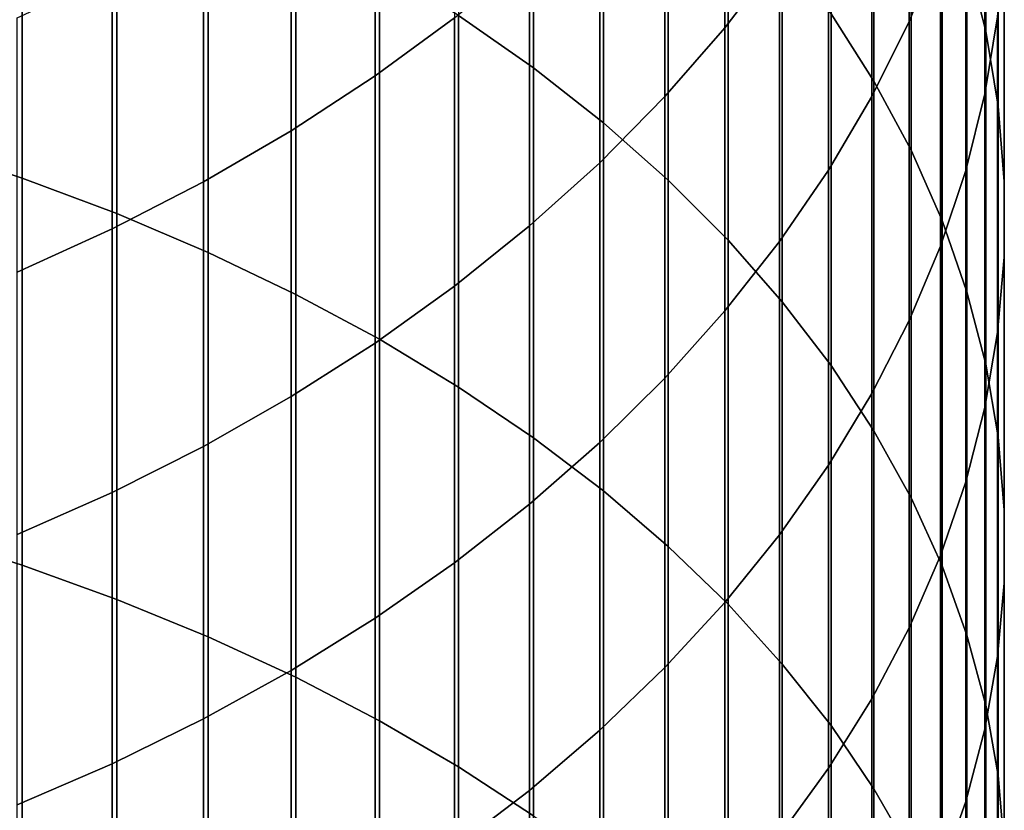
# Model space of a CAD drawing. Header units: metres. Extents: x -28 to 70, y -212 to 27.
# Tile 53 of 220: x 5.87 to 11.95, y -35.41 to -30.52. Entities that reach past the tile are written whole.
import ezdxf

# ---------------------------------------------------------------- set-up
doc = ezdxf.new("R2010")
doc.units = ezdxf.units.M
doc.layers.add('solid_10_261_012_XXX', color=7, linetype='CONTINUOUS')

msp = doc.modelspace()

# ---------------------------------------------------------------- linework, layer by layer
at = {"layer": 'solid_10_261_012_XXX'}
for points in [[(11.715095, -28.11812, 350.170502), (11.715095, -30.135384, 352.10675), (11.830687, -30.594961, 351.614655), (11.830687, -28.590969, 349.691132)], [(8.575907, -28.254433, 358.455627), (8.575907, -30.497952, 360.385071), (9.037462, -30.821123, 359.998749), (9.037462, -28.588036, 358.078278)], [(11.552008, -28.254414, 342.493958), (11.552008, -30.061943, 344.429352), (11.358356, -30.534599, 343.975677), (11.358356, -28.739286, 342.053345)], [(10.875484, -28.364403, 354.002991), (10.875484, -30.486259, 355.931091), (11.14072, -30.903254, 355.459412), (11.14072, -28.794127, 353.542877)], [(10.557803, -28.425774, 338.854095), (10.557803, -30.133818, 340.786163), (10.22066, -30.57357, 340.386566), (10.22066, -28.876278, 338.466675)], [(9.037462, -28.588036, 358.078278), (9.037462, -30.821123, 359.998749), (9.469481, -31.16069, 359.592804), (9.469481, -28.938564, 357.681763)], [(11.904513, -28.607, 345.825836), (11.904513, -30.505407, 347.750366), (11.825533, -30.981956, 347.267273), (11.825533, -29.096567, 345.355957)], [(11.830687, -28.590969, 349.691132), (11.830687, -30.594961, 351.614655), (11.907613, -31.058298, 351.11853), (11.907613, -29.067682, 349.207855)], [(11.358356, -28.739286, 342.053345), (11.358356, -30.534599, 343.975677), (11.127584, -30.998499, 343.530396), (11.127584, -29.215174, 341.620911)], [(11.14072, -28.794127, 353.542877), (11.14072, -30.903254, 355.459412), (11.369547, -31.329605, 354.977142), (11.369547, -29.233492, 353.072418)], [(10.22066, -28.876278, 338.466675), (10.22066, -30.57357, 340.386566), (9.850112, -30.998344, 340.00058), (9.850112, -29.311436, 338.092438)], [(8.550674, -28.90448, 335.140503), (8.550674, -30.510908, 337.060883), (8.059649, -30.87104, 336.75116), (8.059649, -29.272938, 334.840729)], [(9.469481, -28.938564, 357.681763), (9.469481, -31.16069, 359.592804), (9.870549, -31.515543, 359.16861), (9.870549, -29.304871, 357.267426)], [(5.27688, -28.958206, 362.225739), (5.27688, -31.304441, 364.134552), (5.880963, -31.502405, 363.884308), (5.880963, -29.16293, 361.980988)], [(11.825533, -29.096567, 345.355957), (11.825533, -30.981956, 347.267273), (11.707903, -31.454556, 346.788177), (11.707903, -29.582077, 344.889923)], [(11.907613, -29.067682, 349.207855), (11.907613, -31.058298, 351.11853), (11.945621, -31.523876, 350.620026), (11.945621, -29.546705, 348.72226)], [(5.880963, -29.16293, 361.980988), (5.880963, -31.502405, 363.884308), (6.465825, -31.721464, 363.607422), (6.465825, -29.389469, 361.710175)], [(11.127584, -29.215174, 341.620911), (11.127584, -30.998499, 343.530396), (10.860441, -31.452126, 343.094971), (10.860441, -29.680525, 341.198059)], [(11.369547, -29.233492, 353.072418), (11.369547, -31.329605, 354.977142), (11.561213, -31.763922, 354.48584), (11.561213, -29.681067, 352.593201)], [(8.059649, -29.272938, 334.840729), (8.059649, -30.87104, 336.75116), (7.542284, -31.209311, 336.460236), (7.542284, -29.619026, 334.559174)], [(9.870549, -29.304871, 357.267426), (9.870549, -31.515543, 359.16861), (10.239358, -31.88452, 358.727509), (10.239358, -29.685759, 356.836578)], [(9.850112, -29.311436, 338.092438), (9.850112, -30.998344, 340.00058), (9.447371, -31.406754, 339.629486), (9.447371, -29.72983, 337.732605)], [(6.465825, -29.389469, 361.710175), (6.465825, -31.721464, 363.607422), (7.029555, -31.960899, 363.304749), (7.029555, -29.637085, 361.414185)], [(11.945621, -29.546705, 348.72226), (11.945621, -31.523876, 350.620026), (11.944586, -31.990177, 350.120728), (11.944586, -30.026468, 348.235901)], [(11.707903, -29.582077, 344.889923), (11.707903, -31.454556, 346.788177), (11.552008, -31.921663, 346.314636), (11.552008, -30.061943, 344.429352)], [(7.542284, -29.619026, 334.559174), (7.542284, -31.209311, 336.460236), (7.000267, -31.524611, 336.189087), (7.000267, -29.941616, 334.296722)], [(7.029555, -29.637085, 361.414185), (7.029555, -31.960899, 363.304749), (7.57031, -32.219933, 362.977325), (7.57031, -29.904964, 361.093964)], [(9.447371, -29.72983, 337.732605), (9.447371, -31.406754, 339.629486), (9.013752, -31.797461, 339.274445), (9.013752, -30.130089, 337.388367)], [(10.239358, -29.685759, 356.836578), (10.239358, -31.88452, 358.727509), (10.574701, -32.266418, 358.270996), (10.574701, -30.079985, 356.390656)], [(10.860441, -29.680525, 341.198059), (10.860441, -31.452126, 343.094971), (10.557803, -31.893997, 342.670868), (10.557803, -30.133818, 340.786163)], [(11.561213, -29.681067, 352.593201), (11.561213, -31.763922, 354.48584), (11.715095, -32.204784, 353.987152), (11.715095, -30.135384, 352.10675)], [(7.57031, -29.904964, 361.093964), (7.57031, -32.219933, 362.977325), (8.086323, -32.497715, 362.62619), (8.086323, -30.192232, 360.750549)], [(7.000267, -29.941616, 334.296722), (7.000267, -31.524611, 336.189087), (6.435371, -31.815912, 335.938568), (6.435371, -30.239653, 334.05426)], [(11.944586, -30.026468, 348.235901), (11.944586, -31.990177, 350.120728), (11.904513, -32.455677, 349.622314), (11.904513, -30.505407, 347.750366)], [(10.574701, -30.079985, 356.390656), (10.574701, -32.266418, 358.270996), (10.875484, -32.659988, 357.800507), (10.875484, -30.486259, 355.931091)], [(11.552008, -30.061943, 344.429352), (11.552008, -31.921663, 346.314636), (11.358356, -32.381752, 345.848206), (11.358356, -30.534599, 343.975677)], [(9.013752, -30.130089, 337.388367), (9.013752, -31.797461, 339.274445), (8.550674, -32.169193, 338.936646), (8.550674, -30.510908, 337.060883)], [(10.557803, -30.133818, 340.786163), (10.557803, -31.893997, 342.670868), (10.22066, -32.32267, 342.259399), (10.22066, -30.57357, 340.386566)], [(11.715095, -30.135384, 352.10675), (11.715095, -32.204784, 353.987152), (11.830687, -32.650749, 353.482697), (11.830687, -30.594961, 351.614655)], [(8.086323, -30.192232, 360.750549), (8.086323, -32.497715, 362.62619), (8.575907, -32.793339, 362.252502), (8.575907, -30.497952, 360.385071)], [(6.435371, -30.239653, 334.05426), (6.435371, -31.815912, 335.938568), (5.849443, -32.08226, 335.709503), (5.849443, -30.512159, 333.83255)], [(8.550674, -30.510908, 337.060883), (8.550674, -32.169193, 338.936646), (8.059649, -32.520729, 338.617218), (8.059649, -30.87104, 336.75116)], [(8.575907, -30.497952, 360.385071), (8.575907, -32.793339, 362.252502), (9.037462, -33.105835, 361.857483), (9.037462, -30.821123, 359.998749)], [(10.875484, -30.486259, 355.931091), (10.875484, -32.659988, 357.800507), (11.14072, -33.063942, 357.317596), (11.14072, -30.903254, 355.459412)], [(11.904513, -30.505407, 347.750366), (11.904513, -32.455677, 349.622314), (11.825533, -32.91885, 349.126373), (11.825533, -30.981956, 347.267273)], [(10.22066, -30.57357, 340.386566), (10.22066, -32.32267, 342.259399), (9.850112, -32.736744, 341.861969), (9.850112, -30.998344, 340.00058)], [(11.358356, -30.534599, 343.975677), (11.358356, -32.381752, 345.848206), (11.127584, -32.833313, 345.390442), (11.127584, -30.998499, 343.530396)], [(11.830687, -30.594961, 351.614655), (11.830687, -32.650749, 353.482697), (11.907613, -33.100361, 352.974121), (11.907613, -31.058298, 351.11853)], [(9.037462, -30.821123, 359.998749), (9.037462, -33.105835, 361.857483), (9.469481, -33.434189, 361.442444), (9.469481, -31.16069, 359.592804)], [(8.059649, -30.87104, 336.75116), (8.059649, -32.520729, 338.617218), (7.542284, -32.850925, 338.317169), (7.542284, -31.209311, 336.460236)], [(11.14072, -30.903254, 355.459412), (11.14072, -33.063942, 357.317596), (11.369547, -33.476963, 356.823853), (11.369547, -31.329605, 354.977142)], [(9.850112, -30.998344, 340.00058), (9.850112, -32.736744, 341.861969), (9.447371, -33.134865, 341.479828), (9.447371, -31.406754, 339.629486)], [(11.127584, -30.998499, 343.530396), (11.127584, -32.833313, 345.390442), (10.860441, -33.274879, 344.94281), (10.860441, -31.452126, 343.094971)], [(11.825533, -30.981956, 347.267273), (11.825533, -32.91885, 349.126373), (11.707903, -33.378185, 348.634552), (11.707903, -31.454556, 346.788177)], [(11.907613, -31.058298, 351.11853), (11.907613, -33.100361, 352.974121), (11.945621, -33.552147, 352.463074), (11.945621, -31.523876, 350.620026)], [(9.469481, -31.16069, 359.592804), (9.469481, -33.434189, 361.442444), (9.870549, -33.777321, 361.008698), (9.870549, -31.515543, 359.16861)], [(7.542284, -31.209311, 336.460236), (7.542284, -32.850925, 338.317169), (7.000267, -33.158703, 338.037506), (7.000267, -31.524611, 336.189087)], [(5.27688, -31.304441, 364.134552), (5.27688, -33.701942, 365.978546), (5.880963, -33.892998, 365.722992), (5.880963, -31.502405, 363.884308)], [(11.369547, -31.329605, 354.977142), (11.369547, -33.476963, 356.823853), (11.561213, -33.897697, 356.320892), (11.561213, -31.763922, 354.48584)], [(9.447371, -31.406754, 339.629486), (9.447371, -33.134865, 341.479828), (9.013752, -33.515728, 341.114258), (9.013752, -31.797461, 339.274445)], [(10.860441, -31.452126, 343.094971), (10.860441, -33.274879, 344.94281), (10.557803, -33.705002, 344.506775), (10.557803, -31.893997, 342.670868)], [(11.707903, -31.454556, 346.788177), (11.707903, -33.378185, 348.634552), (11.552008, -33.832184, 348.148438), (11.552008, -31.921663, 346.314636)], [(5.880963, -31.502405, 363.884308), (5.880963, -33.892998, 365.722992), (6.465825, -34.104408, 365.440216), (6.465825, -31.721464, 363.607422)], [(7.000267, -31.524611, 336.189087), (7.000267, -33.158703, 338.037506), (6.435371, -33.443054, 337.779114), (6.435371, -31.815912, 335.938568)], [(9.870549, -31.515543, 359.16861), (9.870549, -33.777321, 361.008698), (10.239358, -34.134113, 360.557709), (10.239358, -31.88452, 358.727509)], [(11.945621, -31.523876, 350.620026), (11.945621, -33.552147, 352.463074), (11.944586, -34.004639, 351.951233), (11.944586, -31.990177, 350.120728)], [(6.465825, -31.721464, 363.607422), (6.465825, -34.104408, 365.440216), (7.029555, -34.335487, 365.131134), (7.029555, -31.960899, 363.304749)], [(9.013752, -31.797461, 339.274445), (9.013752, -33.515728, 341.114258), (8.550674, -33.878094, 340.766449), (8.550674, -32.169193, 338.936646)], [(11.561213, -31.763922, 354.48584), (11.561213, -33.897697, 356.320892), (11.715095, -34.324772, 355.810364), (11.715095, -32.204784, 353.987152)], [(6.435371, -31.815912, 335.938568), (6.435371, -33.443054, 337.779114), (5.849443, -33.703049, 337.542877), (5.849443, -32.08226, 335.709503)], [(10.557803, -31.893997, 342.670868), (10.557803, -33.705002, 344.506775), (10.22066, -34.122276, 344.083771), (10.22066, -32.32267, 342.259399)], [(10.239358, -31.88452, 358.727509), (10.239358, -34.134113, 360.557709), (10.574701, -34.503399, 360.090912), (10.574701, -32.266418, 358.270996)], [(11.552008, -31.921663, 346.314636), (11.552008, -33.832184, 348.148438), (11.358356, -34.279362, 347.669617), (11.358356, -32.381752, 345.848206)], [(7.029555, -31.960899, 363.304749), (7.029555, -34.335487, 365.131134), (7.57031, -34.58548, 364.796753), (7.57031, -32.219933, 362.977325)], [(11.944586, -31.990177, 350.120728), (11.944586, -34.004639, 351.951233), (11.904513, -34.456348, 351.440277), (11.904513, -32.455677, 349.622314)], [(7.57031, -32.219933, 362.977325), (7.57031, -34.58548, 364.796753), (8.086323, -34.853569, 364.438171), (8.086323, -32.497715, 362.62619)], [(8.550674, -32.169193, 338.936646), (8.550674, -33.878094, 340.766449), (8.059649, -34.220776, 340.437531), (8.059649, -32.520729, 338.617218)], [(11.715095, -32.204784, 353.987152), (11.715095, -34.324772, 355.810364), (11.830687, -34.756794, 355.293915), (11.830687, -32.650749, 353.482697)], [(10.574701, -32.266418, 358.270996), (10.574701, -34.503399, 360.090912), (10.875484, -34.883968, 359.609833), (10.875484, -32.659988, 357.800507)], [(10.22066, -32.32267, 342.259399), (10.22066, -34.122276, 344.083771), (9.850112, -34.525337, 343.67514), (9.850112, -32.736744, 341.861969)], [(11.358356, -32.381752, 345.848206), (11.358356, -34.279362, 347.669617), (11.127584, -34.718254, 347.199677), (11.127584, -32.833313, 345.390442)], [(11.904513, -32.455677, 349.622314), (11.904513, -34.456348, 351.440277), (11.825533, -34.905804, 350.931885), (11.825533, -32.91885, 349.126373)], [(8.059649, -32.520729, 338.617218), (8.059649, -34.220776, 340.437531), (7.542284, -34.542652, 340.128571), (7.542284, -32.850925, 338.317169)], [(8.086323, -32.497715, 362.62619), (8.086323, -34.853569, 364.438171), (8.575907, -35.138874, 364.056549), (8.575907, -32.793339, 362.252502)], [(11.830687, -32.650749, 353.482697), (11.830687, -34.756794, 355.293915), (11.907613, -35.192345, 354.773224), (11.907613, -33.100361, 352.974121)], [(10.875484, -32.659988, 357.800507), (10.875484, -34.883968, 359.609833), (11.14072, -35.274582, 359.116089), (11.14072, -33.063942, 357.317596)], [(9.850112, -32.736744, 341.861969), (9.850112, -34.525337, 343.67514), (9.447371, -34.912872, 343.282288), (9.447371, -33.134865, 341.479828)], [(8.575907, -32.793339, 362.252502), (8.575907, -35.138874, 364.056549), (9.037462, -35.440464, 363.653137), (9.037462, -33.105835, 361.857483)], [(11.127584, -32.833313, 345.390442), (11.127584, -34.718254, 347.199677), (10.860441, -35.147427, 346.740143), (10.860441, -33.274879, 344.94281)], [(7.542284, -32.850925, 338.317169), (7.542284, -34.542652, 340.128571), (7.000267, -34.842674, 339.840607), (7.000267, -33.158703, 338.037506)], [(11.825533, -32.91885, 349.126373), (11.825533, -34.905804, 350.931885), (11.707903, -35.351532, 350.427704), (11.707903, -33.378185, 348.634552)], [(11.14072, -33.063942, 357.317596), (11.14072, -35.274582, 359.116089), (11.369547, -35.673962, 358.611267), (11.369547, -33.476963, 356.823853)], [(9.447371, -33.134865, 341.479828), (9.447371, -34.912872, 343.282288), (9.013752, -35.283607, 342.906464), (9.013752, -33.515728, 341.114258)], [(9.037462, -33.105835, 361.857483), (9.037462, -35.440464, 363.653137), (9.469481, -35.757359, 363.229279), (9.469481, -33.434189, 361.442444)], [(11.907613, -33.100361, 352.974121), (11.907613, -35.192345, 354.773224), (11.945621, -35.630005, 354.250031), (11.945621, -33.552147, 352.463074)], [(7.000267, -33.158703, 338.037506), (7.000267, -34.842674, 339.840607), (6.435371, -35.119862, 339.574554), (6.435371, -33.443054, 337.779114)], [(10.860441, -33.274879, 344.94281), (10.860441, -35.147427, 346.740143), (10.557803, -35.565475, 346.292542), (10.557803, -33.705002, 344.506775)], [(11.707903, -33.378185, 348.634552), (11.707903, -35.351532, 350.427704), (11.552008, -35.792084, 349.929352), (11.552008, -33.832184, 348.148438)], [(9.469481, -33.434189, 361.442444), (9.469481, -35.757359, 363.229279), (9.870549, -36.088516, 362.786316), (9.870549, -33.777321, 361.008698)], [(6.435371, -33.443054, 337.779114), (6.435371, -35.119862, 339.574554), (5.849443, -35.373306, 339.331268), (5.849443, -33.703049, 337.542877)], [(11.369547, -33.476963, 356.823853), (11.369547, -35.673962, 358.611267), (11.561213, -36.080803, 358.096985), (11.561213, -33.897697, 356.320892)], [(9.013752, -33.515728, 341.114258), (9.013752, -35.283607, 342.906464), (8.550674, -35.636337, 342.548859), (8.550674, -33.878094, 340.766449)], [(11.945621, -33.552147, 352.463074), (11.945621, -35.630005, 354.250031), (11.944586, -36.068344, 353.726044), (11.944586, -34.004639, 351.951233)], [(5.27688, -33.701942, 365.978546), (5.27688, -36.148914, 367.756378), (5.880963, -36.33292, 367.495697), (5.880963, -33.892998, 365.722992)], [(10.557803, -33.705002, 344.506775), (10.557803, -35.565475, 346.292542), (10.22066, -35.971043, 345.858276), (10.22066, -34.122276, 344.083771)], [(9.870549, -33.777321, 361.008698), (9.870549, -36.088516, 362.786316), (10.239358, -36.432854, 362.325745), (10.239358, -34.134113, 360.557709)], [(11.552008, -33.832184, 348.148438), (11.552008, -35.792084, 349.929352), (11.358356, -36.226013, 349.438507), (11.358356, -34.279362, 347.669617)], [(5.880963, -33.892998, 365.722992), (5.880963, -36.33292, 367.495697), (6.465825, -36.53653, 367.207245), (6.465825, -34.104408, 365.440216)], [(8.550674, -33.878094, 340.766449), (8.550674, -35.636337, 342.548859), (8.059649, -35.96991, 342.210724), (8.059649, -34.220776, 340.437531)], [(11.561213, -33.897697, 356.320892), (11.561213, -36.080803, 358.096985), (11.715095, -36.493774, 357.574982), (11.715095, -34.324772, 355.810364)], [(11.944586, -34.004639, 351.951233), (11.944586, -36.068344, 353.726044), (11.904513, -36.505928, 353.202942), (11.904513, -34.456348, 351.440277)], [(6.465825, -34.104408, 365.440216), (6.465825, -36.53653, 367.207245), (7.029555, -36.759079, 366.891968), (7.029555, -34.335487, 365.131134)], [(10.22066, -34.122276, 344.083771), (10.22066, -35.971043, 345.858276), (9.850112, -36.362793, 345.438812), (9.850112, -34.525337, 343.67514)], [(10.239358, -34.134113, 360.557709), (10.239358, -36.432854, 362.325745), (10.574701, -36.789253, 361.84903), (10.574701, -34.503399, 360.090912)], [(8.059649, -34.220776, 340.437531), (8.059649, -35.96991, 342.210724), (7.542284, -36.283226, 341.893097), (7.542284, -34.542652, 340.128571)], [(11.358356, -34.279362, 347.669617), (11.358356, -36.226013, 349.438507), (11.127584, -36.651905, 348.956757), (11.127584, -34.718254, 347.199677)], [(7.029555, -34.335487, 365.131134), (7.029555, -36.759079, 366.891968), (7.57031, -36.999844, 366.550873), (7.57031, -34.58548, 364.796753)], [(11.715095, -34.324772, 355.810364), (11.715095, -36.493774, 357.574982), (11.830687, -36.911526, 357.046906), (11.830687, -34.756794, 355.293915)], [(11.904513, -34.456348, 351.440277), (11.904513, -36.505928, 353.202942), (11.825533, -36.94133, 352.682434), (11.825533, -34.905804, 350.931885)], [(9.850112, -34.525337, 343.67514), (9.850112, -36.362793, 345.438812), (9.447371, -36.739449, 345.035522), (9.447371, -34.912872, 343.282288)], [(10.574701, -34.503399, 360.090912), (10.574701, -36.789253, 361.84903), (10.875484, -37.15654, 361.357758), (10.875484, -34.883968, 359.609833)], [(7.542284, -34.542652, 340.128571), (7.542284, -36.283226, 341.893097), (7.000267, -36.575272, 341.597015), (7.000267, -34.842674, 339.840607)], [(7.57031, -34.58548, 364.796753), (7.57031, -36.999844, 366.550873), (8.086323, -37.258038, 366.18512), (8.086323, -34.853569, 364.438171)], [(11.127584, -34.718254, 347.199677), (11.127584, -36.651905, 348.956757), (10.860441, -37.068367, 348.485687), (10.860441, -35.147427, 346.740143)], [(11.830687, -34.756794, 355.293915), (11.830687, -36.911526, 357.046906), (11.907613, -37.332691, 356.514526), (11.907613, -35.192345, 354.773224)], [(7.000267, -34.842674, 339.840607), (7.000267, -36.575272, 341.597015), (6.435371, -36.845085, 341.323486), (6.435371, -35.119862, 339.574554)], [(8.086323, -34.853569, 364.438171), (8.086323, -37.258038, 366.18512), (8.575907, -37.532814, 365.795837), (8.575907, -35.138874, 364.056549)], [(10.875484, -34.883968, 359.609833), (10.875484, -37.15654, 361.357758), (11.14072, -37.533524, 360.853516), (11.14072, -35.274582, 359.116089)], [(9.447371, -34.912872, 343.282288), (9.447371, -36.739449, 345.035522), (9.013752, -37.099781, 344.649689), (9.013752, -35.283607, 342.906464)], [(11.825533, -34.905804, 350.931885), (11.825533, -36.94133, 352.682434), (11.707903, -37.373123, 352.16626), (11.707903, -35.351532, 350.427704)], [(6.435371, -35.119862, 339.574554), (6.435371, -36.845085, 341.323486), (5.849443, -37.091789, 341.073395), (5.849443, -35.373306, 339.331268)], [(8.575907, -35.138874, 364.056549), (8.575907, -37.532814, 365.795837), (9.037462, -37.823273, 365.384369), (9.037462, -35.440464, 363.653137)], [(10.860441, -35.147427, 346.740143), (10.860441, -37.068367, 348.485687), (10.557803, -37.474037, 348.026794), (10.557803, -35.565475, 346.292542)], [(11.907613, -35.192345, 354.773224), (11.907613, -37.332691, 356.514526), (11.945621, -37.755898, 355.979584), (11.945621, -35.630005, 354.250031)], [(9.013752, -35.283607, 342.906464), (9.013752, -37.099781, 344.649689), (8.550674, -37.442612, 344.282593), (8.550674, -35.636337, 342.548859)], [(11.14072, -35.274582, 359.116089), (11.14072, -37.533524, 360.853516), (11.369547, -37.918964, 360.337982), (11.369547, -35.673962, 358.611267)], [(11.707903, -35.351532, 350.427704), (11.707903, -37.373123, 352.16626), (11.552008, -37.799896, 351.656097), (11.552008, -35.792084, 349.929352)]]:
    msp.add_3dface(points, dxfattribs=at)

doc.saveas('drawing.dxf')
